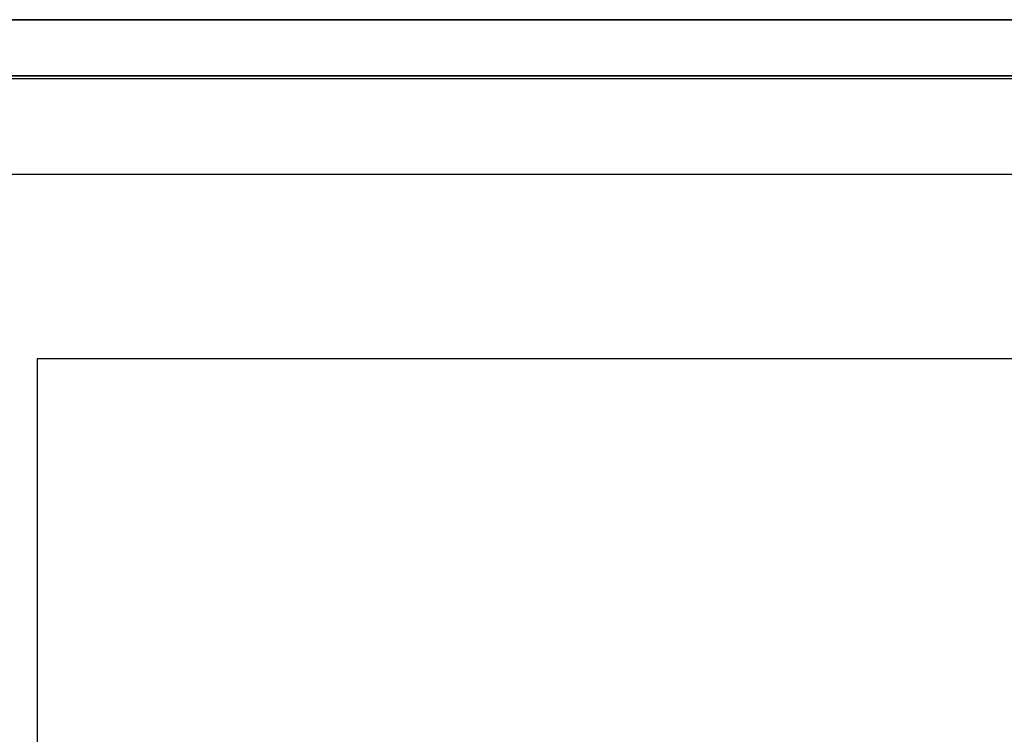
# Model space of a CAD drawing. Extents: x 0.1 to 19.8, y 1 to 3.5.
# Tile 11 of 30: x 0.637 to 1.329, y 2.862 to 3.364. Entities that reach past the tile are written whole.
import ezdxf

# ---------------------------------------------------------------- set-up
doc = ezdxf.new("R2010")
doc.units = 0
doc.header["$MEASUREMENT"] = 0
doc.layers.get('0').update_dxf_attribs({"color": 13, "linetype": 'CONTINUOUS'})

# ---------------------------------------------------------------- blocks, each defined once
blk = doc.blocks.new('OUTLINE_S_STL_2')
at = {"color": 0}
for p, q in [((0.45276, 3.36383), (19.42913, 3.36383)), ((19.42913, 3.36383, -3.54331), (0.45276, 3.36383, -3.54331)), ((19.42913, 3.36383, -3.54331), (0.45276, 3.36383, -3.54331)), ((0.45276, 3.36383), (19.42913, 3.36383)), ((0.45276, 3.32446, -3.54331), (19.42913, 3.32446, -3.54331)), ((19.42913, 3.32446), (0.45276, 3.32446)), ((0.45276, 3.32446, -3.54331), (19.42913, 3.32446, -3.54331)), ((19.42913, 3.32446), (0.45276, 3.32446)), ((0.45276, 3.32249, -3.52554), (19.42913, 3.32249, -3.52554)), ((0.45276, 3.32249, -3.16819), (19.42913, 3.32249, -3.16819)), ((0.45276, 3.32249, -3.53966), (19.42913, 3.32249, -3.53966)), ((19.23228, 3.12564, -3.52554), (0.64961, 3.12564, -3.52554)), ((0.64961, 3.12564, -3.52554), (0.64961, 1.35792, -3.52554))]:
    blk.add_line(p, q, dxfattribs=at)
blk = doc.blocks.new('GRUPUJ_1')
at = {"color": 0}
blk.add_line((19.33071, 2.25351, 3.62205), (0.35433, 2.25351, 3.62205), dxfattribs=at)
blk.add_blockref('OUTLINE_S_STL_2', (-0.09843, -1.00163, 3.62205), dxfattribs=at)

msp = doc.modelspace()

# ---------------------------------------------------------------- block references
at = {"color": 0}
msp.add_blockref('GRUPUJ_1', (0.09843, 1.00163, -3.62205), dxfattribs=at)

doc.saveas('drawing.dxf')
